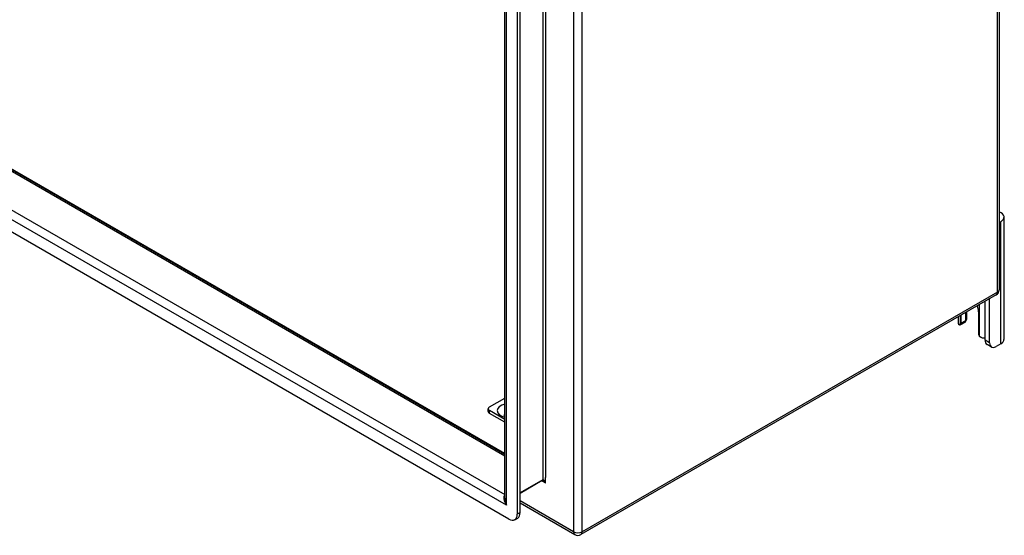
# Model space of a CAD drawing. Header units: inches. Extents: x 202.3 to 235.2, y 60.7 to 129.4.
# Tile 19 of 41: x 218.7 to 235.2, y 60.7 to 69.3. Entities that reach past the tile are written whole.
import ezdxf

# ---------------------------------------------------------------- set-up
doc = ezdxf.new("R2010")
doc.units = ezdxf.units.IN
doc.header["$MEASUREMENT"] = 0
doc.layers.add('Visible Edges(ANSI)', color=7, linetype='Continuous', lineweight=25)
doc.layers.add('Visible Tangent Edges(ANSI)', color=7, linetype='Continuous', lineweight=25)

msp = doc.modelspace()

# ---------------------------------------------------------------- linework, layer by layer
at = {"layer": 'Visible Edges(ANSI)'}
for p, q in [((235.085, 113.648), (235.085, 64.82)), ((226.836, 61.338), (226.836, 108.925)), ((227.093, 61.098), (227.093, 108.93)), ((227.045, 108.903), (227.045, 61.07)), ((226.836, 62.084), (203.221, 75.718)), ((203.234, 75.702), (226.836, 62.076)), ((226.906, 60.99), (202.452, 75.108)), ((235.112, 65.956), (235.085, 65.94)), ((235.167, 63.991), (235.167, 66.032)), ((235.036, 64.734), (228.104, 60.733)), ((234.852, 63.978), (234.852, 64.628)), ((234.926, 63.935), (234.926, 64.671)), ((234.526, 64.44), (234.526, 64.303)), ((234.548, 64.348), (234.548, 64.453)), ((234.739, 64.452), (234.739, 64.095)), ((234.399, 64.367), (234.399, 64.273)), ((234.514, 64.275), (234.439, 64.232)), ((234.452, 64.26), (234.452, 64.397)), ((235.112, 63.914), (235.037, 63.871)), ((234.959, 63.863), (234.884, 63.906)), ((226.583, 62.865), (226.836, 63.011)), ((226.56, 62.788), (226.56, 62.833)), ((226.836, 62.655), (226.583, 62.801)), ((226.836, 62.61), (226.583, 62.756)), ((227.462, 61.633), (227.093, 61.42)), ((227.093, 61.259), (228.005, 60.733)), ((227.004, 60.98), (227.052, 61.008))]:
    msp.add_line(p, q, dxfattribs=at)
at = {"layer": 'Visible Edges(ANSI)', "flags": 128}
for points in [[(234.439, 64.232), (234.438, 64.231), (234.437, 64.231), (234.436, 64.23), (234.435, 64.23), (234.434, 64.23), (234.433, 64.23), (234.432, 64.229), (234.431, 64.229), (234.429, 64.229), (234.428, 64.229), (234.427, 64.23), (234.426, 64.23), (234.425, 64.23), (234.424, 64.23), (234.423, 64.231), (234.421, 64.231), (234.42, 64.232), (234.419, 64.233), (234.418, 64.233), (234.417, 64.234), (234.416, 64.235), (234.415, 64.236), (234.414, 64.237), (234.413, 64.238)], [(234.535, 64.308), (234.534, 64.307), (234.534, 64.307), (234.534, 64.307), (234.533, 64.306), (234.533, 64.306), (234.533, 64.305), (234.532, 64.305), (234.532, 64.304), (234.532, 64.304), (234.531, 64.304), (234.531, 64.303), (234.531, 64.303), (234.53, 64.302), (234.53, 64.302), (234.53, 64.301), (234.529, 64.301), (234.529, 64.301), (234.528, 64.3), (234.528, 64.3), (234.528, 64.299), (234.527, 64.299), (234.527, 64.299), (234.527, 64.298), (234.526, 64.298)], [(234.788, 64.022), (234.786, 64.022), (234.785, 64.023), (234.783, 64.023), (234.781, 64.024), (234.779, 64.025), (234.778, 64.026), (234.776, 64.027), (234.774, 64.028), (234.772, 64.029), (234.771, 64.03), (234.769, 64.031), (234.768, 64.033), (234.766, 64.034), (234.765, 64.035), (234.763, 64.037), (234.762, 64.038), (234.76, 64.04), (234.759, 64.041), (234.758, 64.043), (234.757, 64.045), (234.755, 64.046), (234.754, 64.048), (234.753, 64.05), (234.752, 64.051)], [(226.822, 62.729), (226.823, 62.728), (226.825, 62.726), (226.83, 62.723), (226.836, 62.72)], [(227.475, 61.628), (227.47, 61.631), (227.466, 61.632), (227.463, 61.633), (227.462, 61.633)]]:
    msp.add_lwpolyline(points, dxfattribs=at)
at = {"layer": 'Visible Edges(ANSI)'}
for centre, start, end in [((234.986, 64.82), 300, 0), ((228.055, 60.818), 240, 300)]:
    msp.add_arc(centre, 0.099, start, end, dxfattribs=at)
for centre, major_axis, start_param, end_param in [((234.979, 66.032), (0.188, 0), 5.497787, 7.25497), ((234.596, 64.535), (0.102, -0.176), 0.785398, 1.335218), ((234.535, 64.273), (-0.136, 0), 0, 0.457575), ((234.408, 64.286), (0.031, -0.0537), 6.282025, 7.068583), ((234.483, 64.328), (0.031, -0.0537), 0, 0.785398), ((234.361, 64.348), (0.187, 0), 5.900503, 6.283185), ((234.783, 64.069), (-0.031, 0.0537), 0.785398, 1.571956), ((234.848, 64.092), (0.136, 0), 4.254814, 4.739895), ((234.962, 64.041), (-0.078, -0.135), 5.497787, 6.283185), ((235.037, 63.998), (-0.078, -0.135), 5.497787, 7.068583), ((234.979, 63.991), (0.187, 0), 5.497787, 6.283185), ((226.639, 62.833), (-0.0787, 0), 5.497787, 7.068583), ((226.639, 62.788), (-0.0787, 0), 0, 0.785398), ((226.906, 61.151), (0.098, -0.17), 5.497787, 7.068583), ((226.954, 61.178), (0.098, -0.17), 0, 0.785398)]:
    msp.add_ellipse(centre, major_axis=major_axis, ratio=0.57735, start_param=start_param, end_param=end_param, dxfattribs=at)
at = {"layer": 'Visible Tangent Edges(ANSI)'}
for p, q in [((235.056, 64.78), (235.056, 113.608)), ((227.985, 109.606), (227.985, 60.778)), ((228.125, 60.778), (228.125, 109.606)), ((227.469, 109.283), (227.469, 61.647)), ((227.513, 109.246), (227.513, 61.683)), ((226.865, 61.222), (226.865, 108.959)), ((226.836, 62.043), (203.212, 75.682)), ((226.865, 61.222), (202.494, 75.293)), ((202.656, 75.361), (226.836, 61.401)), ((235.112, 63.914), (235.112, 65.956)), ((235.056, 64.78), (228.125, 60.778)), ((234.752, 64.571), (234.752, 64.051)), ((234.439, 64.232), (234.439, 64.39)), ((234.526, 64.303), (234.452, 64.26)), ((234.926, 63.935), (234.852, 63.978)), ((226.583, 62.756), (226.583, 62.801)), ((227.469, 61.647), (227.093, 61.43)), ((227.456, 61.629), (227.513, 61.596)), ((227.513, 61.596), (227.513, 61.683)), ((227.985, 60.778), (227.093, 61.293)), ((227.093, 61.098), (227.045, 61.07))]:
    msp.add_line(p, q, dxfattribs=at)
at = {"layer": 'Visible Tangent Edges(ANSI)', "flags": 128}
for points in [[(227.513, 61.596), (227.511, 61.6), (227.51, 61.603), (227.509, 61.607), (227.507, 61.61), (227.506, 61.613), (227.504, 61.617), (227.502, 61.62), (227.501, 61.623), (227.499, 61.626), (227.497, 61.629), (227.495, 61.631), (227.493, 61.634), (227.491, 61.637), (227.489, 61.639), (227.487, 61.641), (227.485, 61.643), (227.483, 61.644), (227.481, 61.646), (227.479, 61.647), (227.477, 61.648), (227.474, 61.648), (227.472, 61.648), (227.47, 61.648), (227.469, 61.647)], [(227.475, 61.628), (227.477, 61.627), (227.478, 61.626), (227.48, 61.625), (227.482, 61.624), (227.483, 61.623), (227.485, 61.622), (227.487, 61.621), (227.488, 61.619), (227.49, 61.618), (227.492, 61.617), (227.493, 61.615), (227.495, 61.614), (227.496, 61.613), (227.498, 61.611), (227.499, 61.61), (227.501, 61.608), (227.502, 61.607), (227.504, 61.605), (227.505, 61.604), (227.507, 61.602), (227.508, 61.601), (227.51, 61.599), (227.511, 61.598), (227.513, 61.596)]]:
    msp.add_lwpolyline(points, dxfattribs=at)
at = {"layer": 'Visible Tangent Edges(ANSI)'}
for centre, major_axis, ratio, start_param, end_param in [((234.986, 64.82), (0.0495, -0.0857), 0.57735, 0, 0.785398), ((234.986, 64.82), (0.099, 0), 0.57735, 5.497787, 6.283185), ((226.917, 62.801), (-0.206, 0), 0.57735, 5.118161, 7.44821), ((227.447, 61.66), (0.0155, -0.0268), 0.57735, 0, 0.785398), ((226.935, 61.263), (-0.095, 0.132), 0.495176, 0.057743, 1.519433), ((226.935, 61.263), (-0.066, 0.148), 0.495176, 0.836762, 1.62216), ((228.055, 60.818), (-0.0495, -0.0857), 0.57735, 5.497787, 6.283185), ((228.055, 60.818), (-0.099, 0), 0.57735, 0.785398, 2.356194), ((228.055, 60.818), (0.0495, -0.0857), 0.57735, 0, 0.785398)]:
    msp.add_ellipse(centre, major_axis=major_axis, ratio=ratio, start_param=start_param, end_param=end_param, dxfattribs=at)

doc.saveas('drawing.dxf')
